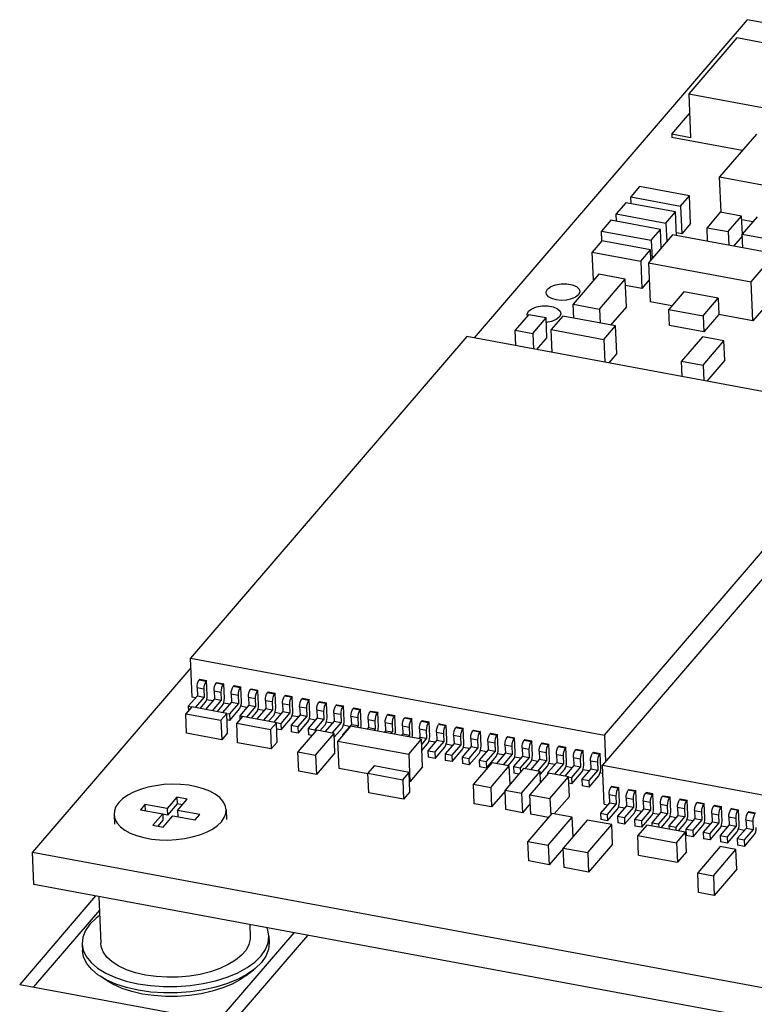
# Model space of a CAD drawing. Extents: x 0 to 1189, y 0 to 841.
# Tile 22 of 27: x 722 to 761, y 388 to 441. Entities that reach past the tile are written whole.
import ezdxf

# ---------------------------------------------------------------- set-up
doc = ezdxf.new("R2010")
doc.units = 0
doc.header["$LTSCALE"] = 65.395
doc.layers.get('0').update_dxf_attribs({"linetype": 'CONTINUOUS'})

msp = doc.modelspace()

# ---------------------------------------------------------------- linework, layer by layer
at = {"color": 7, "linetype": 'CONTINUOUS'}
for p, q in [((760.715, 440.581), (746.105, 423.578)), ((763.048, 440.148), (760.715, 440.581)), ((760.153, 439.606), (757.584, 436.615)), ((764.912, 438.723), (760.153, 439.606)), ((757.584, 436.615), (762.342, 435.732)), ((757.584, 436.615), (757.684, 434.273)), ((756.677, 434.459), (757.628, 435.566)), ((757.684, 434.273), (756.677, 434.459)), ((756.677, 434.459), (756.685, 434.286)), ((760.446, 433.588), (756.685, 434.286)), ((761.203, 434.469), (759.235, 432.179)), ((759.235, 432.179), (763.719, 431.347)), ((759.316, 430.294), (759.235, 432.179)), ((754.961, 431.662), (754.489, 431.113)), ((757.624, 431.168), (754.961, 431.662)), ((754.489, 431.113), (757.152, 430.619)), ((754.505, 430.746), (754.489, 431.113)), ((757.152, 430.619), (757.624, 431.168)), ((757.687, 429.693), (757.624, 431.168)), ((754.22, 430.799), (753.703, 430.198)), ((756.882, 430.305), (754.22, 430.799)), ((757.152, 430.619), (757.215, 429.144)), ((753.703, 430.198), (756.366, 429.704)), ((753.72, 429.801), (753.703, 430.198)), ((756.366, 429.704), (756.882, 430.305)), ((756.936, 429.045), (756.882, 430.305)), ((759.273, 430.292), (758.563, 429.465)), ((760.414, 430.08), (759.273, 430.292)), ((759.703, 429.254), (760.414, 430.08)), ((760.455, 429.116), (760.414, 430.08)), ((761.252, 430.05), (760.449, 429.115)), ((753.411, 429.858), (752.917, 429.283)), ((756.073, 429.364), (753.411, 429.858)), ((756.366, 429.704), (756.408, 428.716)), ((757.687, 429.693), (757.215, 429.144)), ((758.563, 429.465), (759.703, 429.254)), ((758.594, 428.737), (758.563, 429.465)), ((761.022, 429.782), (760.422, 429.893)), ((752.917, 429.283), (755.579, 428.789)), ((752.939, 428.762), (752.917, 429.283)), ((756.724, 429.084), (755.439, 427.589)), ((755.579, 428.789), (756.073, 429.364)), ((756.116, 428.377), (756.073, 429.364)), ((762.215, 428.066), (756.724, 429.084)), ((757.215, 429.144), (756.93, 429.197)), ((759.703, 429.254), (759.735, 428.526)), ((760.452, 429.032), (759.978, 428.481)), ((760.449, 429.115), (761.701, 428.883)), ((760.48, 428.388), (760.449, 429.115)), ((752.945, 428.763), (752.428, 428.161)), ((755.532, 428.283), (752.945, 428.763)), ((755.579, 428.789), (755.622, 427.801)), ((752.428, 428.161), (755.015, 427.681)), ((752.491, 426.686), (752.428, 428.161)), ((755.015, 427.681), (755.532, 428.283)), ((755.556, 427.725), (755.532, 428.283)), ((760.93, 426.57), (762.215, 428.066)), ((755.015, 427.681), (755.079, 426.206)), ((755.439, 427.589), (760.93, 426.57)), ((755.439, 427.589), (755.528, 425.507)), ((752.776, 426.977), (751.402, 425.378)), ((754.186, 426.715), (752.776, 426.977)), ((763.107, 426.918), (761.019, 424.488)), ((752.522, 426.681), (752.491, 426.686)), ((752.811, 425.116), (754.186, 426.715)), ((754.249, 425.24), (754.186, 426.715)), ((755.079, 426.206), (754.2, 426.369)), ((755.478, 426.672), (755.079, 426.206)), ((761.019, 424.488), (760.93, 426.57)), ((757.321, 426.035), (756.518, 425.1)), ((759.152, 425.695), (757.321, 426.035)), ((751.402, 425.378), (752.811, 425.116)), ((751.434, 424.63), (751.402, 425.378)), ((754.249, 425.24), (753.409, 424.263)), ((756.683, 425.292), (755.528, 425.507)), ((758.349, 424.761), (759.152, 425.695)), ((759.152, 425.695), (759.189, 424.828)), ((749.017, 424.813), (748.308, 423.988)), ((748.942, 424.803), (748.943, 424.839)), ((748.96, 424.746), (748.942, 424.803)), ((748.943, 424.839), (749.017, 424.994)), ((749.954, 424.639), (749.017, 424.813)), ((750.852, 424.738), (750.234, 424.018)), ((750.738, 424.843), (750.664, 424.688)), ((750.74, 424.879), (750.738, 424.843)), ((753.671, 424.215), (750.852, 424.738)), ((752.811, 425.116), (752.843, 424.368)), ((756.518, 425.1), (758.349, 424.761)), ((756.556, 424.233), (756.518, 425.1)), ((758.349, 424.761), (758.386, 423.893)), ((759.189, 424.828), (758.386, 423.893)), ((761.019, 424.488), (759.189, 424.828)), ((749.246, 423.815), (749.954, 424.639)), ((749.999, 423.598), (749.954, 424.639)), ((750.238, 424.453), (749.964, 424.404)), ((753.053, 423.495), (753.671, 424.215)), ((753.734, 422.74), (753.671, 424.215)), ((758.386, 423.893), (756.556, 424.233)), ((745.711, 423.651), (730.935, 406.455)), ((767.856, 419.542), (745.711, 423.651)), ((748.308, 423.988), (749.246, 423.815)), ((748.344, 423.163), (748.308, 423.988)), ((749.246, 423.815), (749.281, 422.989)), ((750.234, 424.018), (753.053, 423.495)), ((750.286, 422.802), (750.234, 424.018)), ((758.317, 423.634), (757.204, 422.338)), ((759.468, 423.42), (758.317, 423.634)), ((749.999, 423.598), (749.449, 422.958)), ((753.053, 423.495), (753.105, 422.279)), ((758.354, 422.125), (759.468, 423.42)), ((759.512, 422.379), (759.468, 423.42)), ((753.734, 422.74), (753.306, 422.242)), ((757.204, 422.338), (758.354, 422.125)), ((757.239, 421.512), (757.204, 422.338)), ((758.354, 422.125), (758.39, 421.299)), ((759.512, 422.379), (758.557, 421.268)), ((753.08, 402.346), (767.856, 419.542)), ((767.75, 417.937), (752.974, 400.74)), ((730.935, 406.455), (753.08, 402.346)), ((731.024, 404.372), (730.935, 406.455)), ((730.957, 405.948), (722.49, 396.095)), ((731.437, 405.329), (731.397, 405.282)), ((731.763, 405.214), (731.397, 405.282)), ((731.437, 405.329), (731.803, 405.261)), ((731.803, 405.261), (731.763, 405.214)), ((731.837, 404.48), (731.803, 405.261)), ((731.288, 404.881), (731.654, 404.814)), ((731.288, 404.881), (731.306, 404.448)), ((731.654, 404.814), (731.672, 404.38)), ((732.203, 404.712), (732.569, 404.644)), ((732.203, 404.712), (732.221, 404.278)), ((732.352, 405.159), (732.312, 405.112)), ((732.678, 405.044), (732.312, 405.112)), ((732.352, 405.159), (732.718, 405.091)), ((732.718, 405.091), (732.678, 405.044)), ((732.752, 404.31), (732.718, 405.091)), ((733.267, 404.989), (733.227, 404.942)), ((733.593, 404.874), (733.227, 404.942)), ((733.267, 404.989), (733.633, 404.921)), ((733.633, 404.921), (733.593, 404.874)), ((733.667, 404.14), (733.633, 404.921)), ((734.182, 404.819), (734.142, 404.773)), ((734.508, 404.705), (734.142, 404.773)), ((734.182, 404.819), (734.548, 404.751)), ((734.548, 404.751), (734.508, 404.705)), ((734.582, 403.971), (734.548, 404.751)), ((731.306, 404.448), (730.824, 403.887)), ((731.212, 404.338), (731.024, 404.372)), ((731.672, 404.38), (731.19, 403.819)), ((731.306, 404.448), (731.672, 404.38)), ((732.221, 404.278), (731.739, 403.717)), ((732.127, 404.168), (731.79, 404.23)), ((732.587, 404.21), (732.105, 403.649)), ((732.221, 404.278), (732.587, 404.21)), ((732.569, 404.644), (732.587, 404.21)), ((733.118, 404.542), (733.484, 404.474)), ((733.118, 404.542), (733.136, 404.108)), ((733.484, 404.474), (733.502, 404.04)), ((734.033, 404.372), (734.399, 404.304)), ((734.033, 404.372), (734.051, 403.938)), ((734.399, 404.304), (734.417, 403.87)), ((734.948, 404.202), (735.314, 404.134)), ((734.948, 404.202), (734.967, 403.769)), ((735.097, 404.65), (735.057, 404.603)), ((735.423, 404.535), (735.057, 404.603)), ((735.097, 404.65), (735.463, 404.582)), ((735.463, 404.582), (735.423, 404.535)), ((735.497, 403.801), (735.463, 404.582)), ((736.012, 404.48), (735.972, 404.433)), ((736.338, 404.365), (735.972, 404.433)), ((736.012, 404.48), (736.379, 404.412)), ((736.379, 404.412), (736.338, 404.365)), ((736.412, 403.631), (736.379, 404.412)), ((736.928, 404.31), (736.887, 404.263)), ((737.253, 404.195), (736.887, 404.263)), ((736.928, 404.31), (737.294, 404.242)), ((737.294, 404.242), (737.253, 404.195)), ((737.327, 403.461), (737.294, 404.242)), ((731.004, 403.849), (730.689, 403.483)), ((730.824, 403.887), (731.004, 403.853)), ((730.824, 403.887), (730.834, 403.652)), ((732.878, 403.501), (731.004, 403.849)), ((731.457, 403.765), (731.727, 404.079)), ((732.372, 403.595), (732.642, 403.91)), ((733.136, 404.108), (732.655, 403.547)), ((733.042, 403.998), (732.705, 404.06)), ((733.502, 404.04), (733.021, 403.479)), ((733.035, 403.132), (733.557, 403.74)), ((733.136, 404.108), (733.502, 404.04)), ((734.051, 403.938), (733.57, 403.378)), ((733.957, 403.828), (733.62, 403.891)), ((734.417, 403.87), (733.936, 403.31)), ((734.051, 403.938), (734.417, 403.87)), ((734.967, 403.769), (734.485, 403.208)), ((734.872, 403.658), (734.535, 403.721)), ((735.333, 403.701), (734.851, 403.14)), ((734.967, 403.769), (735.333, 403.701)), ((735.314, 404.134), (735.333, 403.701)), ((735.863, 404.033), (736.229, 403.965)), ((735.863, 404.033), (735.882, 403.599)), ((736.229, 403.965), (736.248, 403.531)), ((736.778, 403.863), (737.144, 403.795)), ((736.778, 403.863), (736.797, 403.429)), ((737.144, 403.795), (737.163, 403.361)), ((737.693, 403.693), (738.059, 403.625)), ((737.693, 403.693), (737.712, 403.259)), ((737.843, 404.14), (737.803, 404.093)), ((738.169, 404.026), (737.803, 404.093)), ((737.843, 404.14), (738.209, 404.072)), ((738.209, 404.072), (738.169, 404.026)), ((738.242, 403.291), (738.209, 404.072)), ((738.758, 403.97), (738.718, 403.924)), ((739.084, 403.856), (738.718, 403.924)), ((738.758, 403.97), (739.124, 403.903)), ((739.124, 403.903), (739.084, 403.856)), ((739.157, 403.122), (739.124, 403.903)), ((739.673, 403.801), (739.633, 403.754)), ((739.999, 403.686), (739.633, 403.754)), ((739.673, 403.801), (740.039, 403.733)), ((740.039, 403.733), (739.999, 403.686)), ((740.072, 402.952), (740.039, 403.733)), ((730.689, 403.483), (732.564, 403.135)), ((730.734, 402.442), (730.689, 403.483)), ((732.564, 403.135), (732.878, 403.501)), ((732.564, 403.135), (732.608, 402.094)), ((732.923, 402.46), (732.878, 403.501)), ((732.879, 403.506), (733.021, 403.479)), ((733.035, 403.132), (732.893, 403.159)), ((733.021, 403.479), (733.035, 403.132)), ((733.725, 403.344), (733.411, 402.978)), ((733.57, 403.378), (733.726, 403.348)), ((733.57, 403.378), (733.578, 403.173)), ((735.531, 403.009), (733.725, 403.344)), ((734.202, 403.256), (734.472, 403.57)), ((735.117, 403.086), (735.388, 403.4)), ((735.882, 403.599), (735.4, 403.038)), ((735.787, 403.489), (735.451, 403.551)), ((736.248, 403.531), (735.766, 402.97)), ((735.781, 402.623), (736.303, 403.23)), ((735.882, 403.599), (736.248, 403.531)), ((736.797, 403.429), (736.315, 402.868)), ((736.702, 403.319), (736.366, 403.381)), ((737.163, 403.361), (736.681, 402.8)), ((736.797, 403.429), (737.163, 403.361)), ((737.712, 403.259), (737.23, 402.698)), ((737.617, 403.149), (737.281, 403.212)), ((738.078, 403.191), (737.596, 402.631)), ((737.712, 403.259), (738.078, 403.191)), ((738.059, 403.625), (738.078, 403.191)), ((738.608, 403.523), (738.974, 403.455)), ((738.608, 403.523), (738.627, 403.089)), ((738.974, 403.455), (738.993, 403.021)), ((739.523, 403.353), (739.889, 403.286)), ((739.523, 403.353), (739.542, 402.92)), ((739.889, 403.286), (739.908, 402.852)), ((740.439, 403.184), (740.805, 403.116)), ((740.439, 403.184), (740.457, 402.75)), ((740.588, 403.631), (740.548, 403.584)), ((740.914, 403.516), (740.548, 403.584)), ((740.588, 403.631), (740.954, 403.563)), ((740.805, 403.116), (740.823, 402.682)), ((740.954, 403.563), (740.914, 403.516)), ((740.987, 402.782), (740.954, 403.563)), ((741.503, 403.461), (741.463, 403.414)), ((741.829, 403.346), (741.463, 403.414)), ((741.503, 403.461), (741.869, 403.393)), ((741.869, 403.393), (741.829, 403.346)), ((741.903, 402.612), (741.869, 403.393)), ((742.418, 403.291), (742.378, 403.245)), ((742.744, 403.177), (742.378, 403.245)), ((742.418, 403.291), (742.784, 403.223)), ((742.784, 403.223), (742.744, 403.177)), ((742.818, 402.442), (742.784, 403.223)), ((743.333, 403.121), (743.293, 403.075)), ((743.333, 403.121), (743.699, 403.054)), ((733.411, 402.978), (735.216, 402.643)), ((733.456, 401.937), (733.411, 402.978)), ((735.216, 402.643), (735.531, 403.009)), ((735.216, 402.643), (735.261, 401.602)), ((735.575, 401.968), (735.531, 403.009)), ((735.532, 403.014), (735.766, 402.97)), ((735.781, 402.623), (735.545, 402.667)), ((735.766, 402.97), (735.781, 402.623)), ((736.315, 402.868), (736.681, 402.8)), ((736.315, 402.868), (736.33, 402.521)), ((736.681, 402.8), (736.696, 402.453)), ((737.675, 402.611), (736.683, 401.457)), ((736.696, 402.453), (737.218, 403.061)), ((737.23, 402.698), (737.596, 402.631)), ((737.23, 402.698), (737.245, 402.351)), ((737.596, 402.631), (737.601, 402.525)), ((738.623, 402.435), (737.675, 402.611)), ((737.863, 402.576), (738.133, 402.891)), ((738.627, 403.089), (738.145, 402.529)), ((738.532, 402.979), (738.196, 403.042)), ((738.993, 403.021), (738.511, 402.461)), ((738.627, 403.089), (738.993, 403.021)), ((738.631, 402.236), (739.048, 402.721)), ((739.502, 402.822), (738.819, 402.027)), ((739.542, 402.92), (739.06, 402.359)), ((739.447, 402.81), (739.111, 402.872)), ((743.292, 402.119), (739.502, 402.822)), ((739.542, 402.92), (739.908, 402.852)), ((739.908, 402.852), (739.83, 402.761)), ((740.457, 402.75), (740.379, 402.659)), ((740.457, 402.75), (740.823, 402.682)), ((740.823, 402.682), (740.745, 402.591)), ((741.354, 403.014), (741.72, 402.946)), ((741.354, 403.014), (741.372, 402.58)), ((741.72, 402.946), (741.738, 402.512)), ((742.269, 402.844), (742.635, 402.776)), ((742.269, 402.844), (742.287, 402.41)), ((742.635, 402.776), (742.653, 402.342)), ((743.184, 402.674), (743.55, 402.606)), ((743.184, 402.674), (743.202, 402.24)), ((743.659, 403.007), (743.293, 403.075)), ((743.55, 402.606), (743.568, 402.173)), ((743.699, 403.054), (743.659, 403.007)), ((743.733, 402.273), (743.699, 403.054)), ((744.248, 402.952), (744.208, 402.905)), ((744.574, 402.837), (744.208, 402.905)), ((744.248, 402.952), (744.614, 402.884)), ((744.614, 402.884), (744.574, 402.837)), ((744.648, 402.103), (744.614, 402.884)), ((745.163, 402.782), (745.123, 402.735)), ((745.489, 402.667), (745.123, 402.735)), ((745.163, 402.782), (745.529, 402.714)), ((745.529, 402.714), (745.489, 402.667)), ((745.563, 401.933), (745.529, 402.714)), ((746.079, 402.612), (746.038, 402.565)), ((746.079, 402.612), (746.445, 402.544)), ((732.608, 402.094), (730.734, 402.442)), ((732.923, 402.46), (732.608, 402.094)), ((736.696, 402.453), (736.33, 402.521)), ((737.423, 402.318), (737.245, 402.351)), ((737.631, 401.281), (738.623, 402.435)), ((738.667, 401.394), (738.623, 402.435)), ((739.06, 402.359), (739.098, 402.352)), ((739.06, 402.359), (739.062, 402.311)), ((741.372, 402.58), (741.294, 402.49)), ((741.372, 402.58), (741.738, 402.512)), ((741.738, 402.512), (741.661, 402.422)), ((742.287, 402.41), (742.21, 402.32)), ((742.287, 402.41), (742.653, 402.342)), ((742.653, 402.342), (742.576, 402.252)), ((742.61, 401.324), (743.292, 402.119)), ((743.202, 402.24), (743.125, 402.15)), ((743.202, 402.24), (743.568, 402.173)), ((743.356, 400.644), (743.292, 402.119)), ((743.568, 402.173), (743.303, 401.864)), ((744.117, 402.071), (743.636, 401.51)), ((744.099, 402.505), (744.465, 402.437)), ((744.099, 402.505), (744.117, 402.071)), ((744.117, 402.071), (744.484, 402.003)), ((744.465, 402.437), (744.484, 402.003)), ((745.014, 402.335), (745.38, 402.267)), ((745.014, 402.335), (745.033, 401.901)), ((745.38, 402.267), (745.399, 401.833)), ((745.929, 402.165), (746.295, 402.097)), ((745.929, 402.165), (745.948, 401.731)), ((746.404, 402.498), (746.038, 402.565)), ((746.295, 402.097), (746.314, 401.663)), ((746.445, 402.544), (746.404, 402.498)), ((746.478, 401.763), (746.445, 402.544)), ((746.994, 402.442), (746.953, 402.396)), ((747.32, 402.328), (746.953, 402.396)), ((746.994, 402.442), (747.36, 402.374)), ((747.36, 402.374), (747.32, 402.328)), ((747.393, 401.594), (747.36, 402.374)), ((747.909, 402.273), (747.869, 402.226)), ((748.235, 402.158), (747.869, 402.226)), ((747.909, 402.273), (748.275, 402.205)), ((748.275, 402.205), (748.235, 402.158)), ((748.308, 401.424), (748.275, 402.205)), ((748.824, 402.103), (748.784, 402.056)), ((748.824, 402.103), (749.19, 402.035)), ((753.08, 402.346), (753.141, 400.935)), ((735.261, 401.602), (733.456, 401.937)), ((735.575, 401.968), (735.261, 401.602)), ((738.819, 402.027), (742.61, 401.324)), ((738.882, 400.552), (738.819, 402.027)), ((743.318, 401.517), (743.623, 401.872)), ((744.023, 401.961), (743.686, 402.023)), ((744.484, 402.003), (744.002, 401.442)), ((744.017, 401.095), (744.539, 401.702)), ((745.033, 401.901), (744.551, 401.34)), ((744.938, 401.791), (744.602, 401.853)), ((745.399, 401.833), (744.917, 401.272)), ((744.932, 400.925), (745.454, 401.533)), ((745.033, 401.901), (745.399, 401.833)), ((745.948, 401.731), (745.466, 401.17)), ((745.853, 401.621), (745.517, 401.684)), ((746.314, 401.663), (745.832, 401.102)), ((745.948, 401.731), (746.314, 401.663)), ((746.863, 401.561), (746.381, 401.001)), ((746.844, 401.995), (747.21, 401.927)), ((746.844, 401.995), (746.863, 401.561)), ((746.863, 401.561), (747.229, 401.493)), ((747.21, 401.927), (747.229, 401.493)), ((747.759, 401.825), (748.125, 401.757)), ((747.759, 401.825), (747.778, 401.392)), ((748.125, 401.757), (748.144, 401.324)), ((748.674, 401.656), (749.04, 401.588)), ((748.674, 401.656), (748.693, 401.222)), ((749.15, 401.988), (748.784, 402.056)), ((749.04, 401.588), (749.059, 401.154)), ((749.19, 402.035), (749.15, 401.988)), ((749.223, 401.254), (749.19, 402.035)), ((749.739, 401.933), (749.699, 401.886)), ((750.065, 401.818), (749.699, 401.886)), ((749.739, 401.933), (750.105, 401.865)), ((750.105, 401.865), (750.065, 401.818)), ((750.138, 401.084), (750.105, 401.865)), ((750.654, 401.763), (750.614, 401.716)), ((750.98, 401.649), (750.614, 401.716)), ((750.654, 401.763), (751.02, 401.695)), ((751.02, 401.695), (750.98, 401.649)), ((751.054, 400.914), (751.02, 401.695)), ((751.569, 401.593), (751.529, 401.547)), ((751.895, 401.479), (751.529, 401.547)), ((751.569, 401.593), (751.935, 401.526)), ((736.683, 401.457), (737.631, 401.281)), ((736.728, 400.416), (736.683, 401.457)), ((737.631, 401.281), (737.676, 400.24)), ((738.667, 401.394), (737.676, 400.24)), ((742.61, 401.324), (742.673, 399.849)), ((743.636, 401.51), (744.002, 401.442)), ((743.636, 401.51), (743.651, 401.163)), ((744.017, 401.095), (743.651, 401.163)), ((744.002, 401.442), (744.017, 401.095)), ((744.551, 401.34), (744.917, 401.272)), ((744.551, 401.34), (744.566, 400.993)), ((744.917, 401.272), (744.932, 400.925)), ((745.466, 401.17), (745.832, 401.102)), ((745.466, 401.17), (745.481, 400.823)), ((745.832, 401.102), (745.847, 400.755)), ((745.847, 400.755), (746.369, 401.363)), ((746.768, 401.451), (746.432, 401.514)), ((747.229, 401.493), (746.747, 400.933)), ((746.762, 400.586), (747.284, 401.193)), ((747.778, 401.392), (747.296, 400.831)), ((747.683, 401.282), (747.347, 401.344)), ((748.144, 401.324), (747.662, 400.763)), ((747.778, 401.392), (748.144, 401.324)), ((747.929, 400.709), (748.199, 401.023)), ((748.693, 401.222), (748.211, 400.661)), ((748.598, 401.112), (748.262, 401.174)), ((749.059, 401.154), (748.577, 400.593)), ((748.693, 401.222), (749.059, 401.154)), ((749.608, 401.052), (749.126, 400.491)), ((749.513, 400.942), (749.177, 401.004)), ((749.589, 401.486), (749.956, 401.418)), ((749.589, 401.486), (749.608, 401.052)), ((749.608, 401.052), (749.974, 400.984)), ((749.956, 401.418), (749.974, 400.984)), ((750.505, 401.316), (750.871, 401.248)), ((750.505, 401.316), (750.523, 400.882)), ((750.871, 401.248), (750.889, 400.814)), ((751.42, 401.146), (751.786, 401.078)), ((751.42, 401.146), (751.438, 400.712)), ((751.786, 401.078), (751.804, 400.644)), ((751.935, 401.526), (751.895, 401.479)), ((751.969, 400.745), (751.935, 401.526)), ((752.484, 401.424), (752.444, 401.377)), ((752.81, 401.309), (752.444, 401.377)), ((752.484, 401.424), (752.85, 401.356)), ((752.85, 401.356), (752.81, 401.309)), ((752.884, 400.575), (752.85, 401.356)), ((740.417, 400.268), (738.882, 400.552)), ((740.763, 400.7), (740.425, 400.306)), ((742.627, 400.354), (740.763, 400.7)), ((743.356, 400.644), (742.673, 399.849)), ((744.932, 400.925), (744.566, 400.993)), ((745.847, 400.755), (745.481, 400.823)), ((747.059, 400.87), (746.068, 399.716)), ((746.381, 401.001), (746.747, 400.933)), ((746.381, 401.001), (746.396, 400.654)), ((746.762, 400.586), (746.396, 400.654)), ((746.747, 400.933), (746.762, 400.586)), ((746.994, 399.544), (747.985, 400.698)), ((747.985, 400.698), (747.059, 400.87)), ((748.757, 400.555), (747.765, 399.401)), ((748.028, 399.706), (747.985, 400.698)), ((748.211, 400.661), (748.577, 400.593)), ((748.211, 400.661), (748.226, 400.314)), ((748.577, 400.593), (748.587, 400.357)), ((749.64, 400.391), (748.757, 400.555)), ((748.844, 400.539), (749.114, 400.854)), ((749.974, 400.984), (749.492, 400.423)), ((749.646, 400.238), (750.029, 400.684)), ((750.523, 400.882), (750.041, 400.321)), ((750.429, 400.772), (750.092, 400.835)), ((750.889, 400.814), (750.407, 400.254)), ((750.523, 400.882), (750.889, 400.814)), ((750.674, 400.199), (750.944, 400.514)), ((751.438, 400.712), (750.956, 400.152)), ((751.344, 400.602), (751.007, 400.665)), ((751.804, 400.644), (751.322, 400.084)), ((751.438, 400.712), (751.804, 400.644)), ((752.353, 400.543), (751.872, 399.982)), ((752.259, 400.433), (751.922, 400.495)), ((752.335, 400.976), (752.701, 400.909)), ((752.335, 400.976), (752.353, 400.543)), ((752.353, 400.543), (752.719, 400.475)), ((752.701, 400.909), (752.719, 400.475)), ((752.974, 400.74), (775.119, 396.632)), ((753.063, 398.658), (752.974, 400.74)), ((737.676, 400.24), (736.728, 400.416)), ((740.425, 400.306), (742.288, 399.96)), ((740.469, 399.265), (740.425, 400.306)), ((742.288, 399.96), (742.627, 400.354)), ((742.288, 399.96), (742.333, 398.919)), ((742.672, 399.313), (742.627, 400.354)), ((748.506, 400.262), (748.226, 400.314)), ((748.648, 399.237), (749.64, 400.391)), ((750.081, 400.31), (749.089, 399.155)), ((749.664, 399.825), (749.64, 400.391)), ((750.041, 400.321), (750.081, 400.314)), ((750.041, 400.321), (750.044, 400.267)), ((751.156, 400.11), (750.081, 400.31)), ((750.164, 398.956), (751.156, 400.11)), ((751.156, 400.115), (751.322, 400.084)), ((751.2, 399.069), (751.156, 400.11)), ((751.322, 400.084), (751.337, 399.737)), ((751.337, 399.737), (751.859, 400.344)), ((751.872, 399.982), (752.238, 399.914)), ((751.872, 399.982), (751.886, 399.635)), ((752.719, 400.475), (752.238, 399.914)), ((752.252, 399.567), (752.774, 400.174)), ((752.993, 400.296), (752.837, 400.325)), ((742.673, 399.849), (742.648, 399.854)), ((746.068, 399.716), (746.994, 399.544)), ((746.112, 398.675), (746.068, 399.716)), ((746.994, 399.544), (747.038, 398.503)), ((751.337, 399.737), (751.17, 399.768)), ((752.252, 399.567), (751.886, 399.635)), ((752.238, 399.914), (752.252, 399.567)), ((753.476, 399.614), (753.436, 399.568)), ((753.802, 399.5), (753.436, 399.568)), ((753.476, 399.614), (753.842, 399.546)), ((753.842, 399.546), (753.802, 399.5)), ((753.875, 398.766), (753.842, 399.546)), ((754.391, 399.445), (754.351, 399.398)), ((754.391, 399.445), (754.757, 399.377)), ((730.214, 399.025), (729.692, 398.418)), ((730.763, 398.923), (730.214, 399.025)), ((730.214, 399.025), (730.229, 398.678)), ((730.242, 398.316), (730.763, 398.923)), ((742.333, 398.919), (740.469, 399.265)), ((742.672, 399.313), (742.333, 398.919)), ((747.768, 399.352), (747.038, 398.503)), ((747.765, 399.401), (748.648, 399.237)), ((747.81, 398.36), (747.765, 399.401)), ((748.648, 399.237), (748.692, 398.196)), ((749.089, 399.155), (750.164, 398.956)), ((749.133, 398.114), (749.089, 399.155)), ((750.164, 398.956), (750.202, 398.072)), ((751.2, 399.069), (750.393, 398.13)), ((753.326, 399.167), (753.692, 399.099)), ((753.326, 399.167), (753.345, 398.733)), ((753.692, 399.099), (753.711, 398.665)), ((754.242, 398.997), (754.608, 398.929)), ((754.242, 398.997), (754.26, 398.563)), ((754.717, 399.33), (754.351, 399.398)), ((754.608, 398.929), (754.626, 398.496)), ((754.757, 399.377), (754.717, 399.33)), ((754.79, 398.596), (754.757, 399.377)), ((755.306, 399.275), (755.266, 399.228)), ((755.632, 399.16), (755.266, 399.228)), ((755.672, 399.207), (755.306, 399.275)), ((755.672, 399.207), (755.632, 399.16)), ((755.706, 398.426), (755.672, 399.207)), ((756.221, 399.105), (756.181, 399.058)), ((756.547, 398.99), (756.181, 399.058)), ((756.221, 399.105), (756.587, 399.037)), ((756.587, 399.037), (756.547, 398.99)), ((756.621, 398.256), (756.587, 399.037)), ((757.136, 398.935), (757.096, 398.888)), ((757.136, 398.935), (757.502, 398.867)), ((728.503, 398.638), (728.262, 398.358)), ((729.692, 398.418), (728.503, 398.638)), ((728.503, 398.638), (728.517, 398.311)), ((729.692, 398.418), (729.707, 398.071)), ((730.229, 398.678), (729.707, 398.071)), ((730.508, 398.626), (730.229, 398.678)), ((747.038, 398.503), (746.112, 398.675)), ((749.109, 398.681), (748.692, 398.196)), ((753.345, 398.733), (752.863, 398.173)), ((753.063, 398.658), (753.25, 398.623)), ((753.711, 398.665), (753.229, 398.105)), ((753.345, 398.733), (753.711, 398.665)), ((754.26, 398.563), (753.778, 398.003)), ((753.829, 398.516), (754.166, 398.453)), ((754.626, 398.496), (754.144, 397.935)), ((754.26, 398.563), (754.626, 398.496)), ((755.175, 398.394), (754.693, 397.833)), ((755.157, 398.828), (755.523, 398.76)), ((755.157, 398.828), (755.175, 398.394)), ((755.541, 398.326), (755.175, 398.394)), ((755.523, 398.76), (755.541, 398.326)), ((756.072, 398.658), (756.438, 398.59)), ((756.072, 398.658), (756.09, 398.224)), ((756.438, 398.59), (756.456, 398.156)), ((756.987, 398.488), (757.353, 398.42)), ((756.987, 398.488), (757.005, 398.054)), ((757.462, 398.821), (757.096, 398.888)), ((757.353, 398.42), (757.371, 397.986)), ((757.502, 398.867), (757.462, 398.821)), ((757.536, 398.086), (757.502, 398.867)), ((758.051, 398.765), (758.011, 398.719)), ((758.377, 398.651), (758.011, 398.719)), ((758.051, 398.765), (758.417, 398.697)), ((758.417, 398.697), (758.377, 398.651)), ((758.451, 397.917), (758.417, 398.697)), ((758.966, 398.596), (758.926, 398.549)), ((759.292, 398.481), (758.926, 398.549)), ((758.966, 398.596), (759.332, 398.528)), ((759.332, 398.528), (759.292, 398.481)), ((759.366, 397.747), (759.332, 398.528)), ((759.882, 398.426), (759.841, 398.379)), ((760.207, 398.311), (759.841, 398.379)), ((759.882, 398.426), (760.248, 398.358)), ((726.849, 398.098), (726.872, 397.578)), ((728.262, 398.358), (729.452, 398.137)), ((729.452, 398.137), (728.93, 397.53)), ((729.452, 398.137), (729.466, 397.79)), ((729.707, 398.071), (729.452, 398.118)), ((729.479, 397.428), (730.001, 398.036)), ((730.001, 398.036), (731.19, 397.815)), ((731.431, 398.095), (730.242, 398.316)), ((730.242, 398.316), (730.256, 397.988)), ((731.19, 397.815), (731.431, 398.095)), ((732.844, 398.355), (732.866, 397.834)), ((748.692, 398.196), (747.81, 398.36)), ((750.271, 398.152), (748.989, 396.66)), ((750.086, 397.937), (749.133, 398.114)), ((750.073, 396.459), (751.356, 397.951)), ((751.356, 397.951), (750.271, 398.152)), ((751.4, 396.91), (751.356, 397.951)), ((752.863, 398.173), (753.229, 398.105)), ((752.863, 398.173), (752.878, 397.825)), ((753.229, 398.105), (753.244, 397.758)), ((753.244, 397.758), (753.766, 398.365)), ((753.778, 398.003), (754.144, 397.935)), ((753.778, 398.003), (753.793, 397.656)), ((754.144, 397.935), (754.159, 397.588)), ((754.159, 397.588), (754.681, 398.195)), ((754.744, 398.346), (755.081, 398.284)), ((755.541, 398.326), (755.059, 397.765)), ((755.074, 397.418), (755.596, 398.025)), ((756.09, 398.224), (755.608, 397.663)), ((755.659, 398.176), (755.996, 398.114)), ((756.456, 398.156), (755.975, 397.595)), ((756.09, 398.224), (756.456, 398.156)), ((756.115, 397.395), (756.511, 397.856)), ((757.005, 398.054), (756.524, 397.493)), ((756.574, 398.007), (756.911, 397.944)), ((757.371, 397.986), (756.89, 397.425)), ((757.005, 398.054), (757.371, 397.986)), ((757.92, 397.884), (757.439, 397.324)), ((757.902, 398.318), (758.268, 398.25)), ((757.902, 398.318), (757.92, 397.884)), ((757.92, 397.884), (758.287, 397.816)), ((758.268, 398.25), (758.287, 397.816)), ((758.817, 398.148), (759.183, 398.08)), ((758.817, 398.148), (758.836, 397.715)), ((759.183, 398.08), (759.202, 397.647)), ((759.732, 397.979), (760.098, 397.911)), ((759.732, 397.979), (759.751, 397.545)), ((760.098, 397.911), (760.117, 397.477)), ((760.248, 398.358), (760.207, 398.311)), ((760.281, 397.577), (760.248, 398.358)), ((760.797, 398.256), (760.756, 398.209)), ((761.123, 398.141), (760.756, 398.209)), ((760.797, 398.256), (761.163, 398.188)), ((727.015, 397.646), (727.193, 397.448)), ((728.93, 397.53), (729.479, 397.428)), ((729.466, 397.79), (729.2, 397.48)), ((732.113, 397.325), (732.381, 397.513)), ((732.381, 397.513), (732.592, 397.717)), ((752.158, 397.802), (750.876, 396.31)), ((753.466, 397.56), (752.158, 397.802)), ((752.184, 396.067), (753.466, 397.56)), ((753.244, 397.758), (752.878, 397.825)), ((753.51, 396.518), (753.466, 397.56)), ((754.159, 397.588), (753.793, 397.656)), ((755.059, 397.765), (754.693, 397.833)), ((754.693, 397.833), (754.708, 397.486)), ((755.074, 397.418), (754.708, 397.486)), ((755.344, 397.538), (754.86, 396.975)), ((755.059, 397.765), (755.074, 397.418)), ((757.419, 397.153), (755.344, 397.538)), ((755.608, 397.663), (755.975, 397.595)), ((755.608, 397.663), (755.616, 397.487)), ((755.975, 397.595), (755.982, 397.419)), ((756.524, 397.493), (756.89, 397.425)), ((756.524, 397.493), (756.531, 397.317)), ((756.89, 397.425), (756.897, 397.249)), ((757.03, 397.225), (757.426, 397.686)), ((757.439, 397.324), (757.805, 397.256)), ((757.439, 397.324), (757.454, 396.977)), ((757.489, 397.837), (757.826, 397.774)), ((758.287, 397.816), (757.805, 397.256)), ((757.82, 396.909), (758.342, 397.516)), ((758.836, 397.715), (758.354, 397.154)), ((758.405, 397.667), (758.741, 397.605)), ((759.202, 397.647), (758.72, 397.086)), ((758.735, 396.739), (759.257, 397.346)), ((758.836, 397.715), (759.202, 397.647)), ((759.751, 397.545), (759.269, 396.984)), ((759.32, 397.497), (759.656, 397.435)), ((760.117, 397.477), (759.635, 396.916)), ((759.751, 397.545), (760.117, 397.477)), ((760.666, 397.375), (760.184, 396.814)), ((760.235, 397.327), (760.571, 397.265)), ((760.647, 397.809), (761.013, 397.741)), ((760.647, 397.809), (760.666, 397.375)), ((760.666, 397.375), (761.032, 397.307)), ((761.013, 397.741), (761.032, 397.307)), ((754.86, 396.975), (756.935, 396.59)), ((754.905, 395.933), (754.86, 396.975)), ((756.935, 396.59), (757.419, 397.153)), ((757.464, 396.111), (757.419, 397.153)), ((757.82, 396.909), (757.454, 396.977)), ((757.805, 397.256), (757.82, 396.909)), ((758.354, 397.154), (758.72, 397.086)), ((758.354, 397.154), (758.369, 396.807)), ((758.735, 396.739), (758.369, 396.807)), ((758.72, 397.086), (758.735, 396.739)), ((759.269, 396.984), (759.635, 396.916)), ((759.269, 396.984), (759.284, 396.637)), ((759.635, 396.916), (759.65, 396.569)), ((759.65, 396.569), (760.172, 397.177)), ((760.184, 396.814), (760.55, 396.746)), ((760.184, 396.814), (760.199, 396.467)), ((761.032, 397.307), (760.55, 396.746)), ((760.565, 396.399), (761.087, 397.007)), ((748.989, 396.66), (750.073, 396.459)), ((749.033, 395.619), (748.989, 396.66)), ((750.073, 396.459), (750.118, 395.418)), ((750.881, 396.306), (750.118, 395.418)), ((750.876, 396.31), (752.184, 396.067)), ((750.921, 395.269), (750.876, 396.31)), ((753.51, 396.518), (752.228, 395.026)), ((756.935, 396.59), (756.98, 395.548)), ((759.274, 396.384), (758.065, 394.976)), ((760.112, 396.229), (759.274, 396.384)), ((759.65, 396.569), (759.284, 396.637)), ((760.565, 396.399), (760.199, 396.467)), ((760.55, 396.746), (760.565, 396.399)), ((722.49, 396.095), (777.121, 385.959)), ((722.565, 394.36), (722.49, 396.095)), ((752.184, 396.067), (752.228, 395.026)), ((754.905, 395.933), (756.98, 395.548)), ((757.464, 396.111), (756.98, 395.548)), ((758.902, 394.821), (760.112, 396.229)), ((760.156, 395.187), (760.112, 396.229)), ((750.118, 395.418), (749.033, 395.619)), ((752.228, 395.026), (750.921, 395.269)), ((758.065, 394.976), (758.902, 394.821)), ((758.109, 393.935), (758.065, 394.976)), ((758.902, 394.821), (758.947, 393.78)), ((760.156, 395.187), (758.947, 393.78)), ((759.57, 387.494), (722.565, 394.36)), ((725.867, 393.747), (721.805, 389.019)), ((726.036, 393.716), (726.143, 391.218)), ((758.947, 393.78), (758.109, 393.935)), ((726.067, 392.992), (722.537, 388.883)), ((734.108, 392.218), (734.136, 391.561)), ((732.42, 387.049), (736.482, 391.778)), ((733.152, 386.914), (737.214, 391.642)), ((735.135, 391.604), (735.15, 391.257)), ((725.144, 391.176), (725.205, 390.842)), ((725.144, 391.176), (725.159, 390.828)), ((727.525, 389.804), (727.103, 390.001)), ((726.536, 389.178), (726.114, 389.453)), ((728.005, 389.643), (727.525, 389.804)), ((728.533, 389.52), (728.005, 389.643)), ((732.51, 389.868), (732.004, 389.694)), ((733.919, 389.494), (734.316, 389.804)), ((734.316, 389.804), (733.979, 389.57)), ((721.805, 389.019), (733.152, 386.914)), ((732.283, 389.218), (732.903, 389.412)), ((732.918, 389.065), (732.298, 388.871)), ((733.17, 389.041), (732.663, 388.83)), ((727.798, 388.636), (727.279, 388.807)), ((728.366, 388.506), (727.798, 388.636))]:
    msp.add_line(p, q, dxfattribs=at)
for points in [[(750.037, 426.181), (750.211, 426.316), (750.463, 426.415), (750.759, 426.468), (751.07, 426.469), (751.356, 426.416), (751.583, 426.317), (751.722, 426.184), (751.76, 426.066)], [(749.962, 425.989), (749.966, 426.043), (750.037, 426.181)], [(750.499, 425.607), (750.262, 425.675), (750.084, 425.777), (749.982, 425.904), (749.962, 425.989)], [(751.684, 425.875), (751.532, 425.752), (751.314, 425.657), (751.053, 425.598), (750.772, 425.581), (750.499, 425.607)], [(751.76, 426.066), (751.758, 426.029), (751.684, 425.875)], [(749.017, 424.994), (749.191, 425.129), (749.443, 425.228), (749.739, 425.281), (750.05, 425.282), (750.336, 425.229), (750.563, 425.13), (750.702, 424.997), (750.74, 424.879)], [(750.664, 424.688), (750.49, 424.553), (750.238, 424.453)], [(731.288, 404.881), (731.293, 404.993), (731.315, 405.107), (731.351, 405.208), (731.397, 405.282)], [(731.763, 405.214), (731.717, 405.14), (731.681, 405.039), (731.659, 404.925), (731.654, 404.814)], [(732.203, 404.712), (732.208, 404.823), (732.23, 404.937), (732.266, 405.038), (732.312, 405.112)], [(732.678, 405.044), (732.632, 404.97), (732.596, 404.869), (732.574, 404.755), (732.569, 404.644)], [(733.118, 404.542), (733.123, 404.653), (733.145, 404.767), (733.181, 404.868), (733.227, 404.942)], [(733.593, 404.874), (733.547, 404.8), (733.511, 404.699), (733.489, 404.585), (733.484, 404.474)], [(734.033, 404.372), (734.038, 404.483), (734.06, 404.597), (734.097, 404.698), (734.142, 404.773)], [(734.508, 404.705), (734.463, 404.63), (734.426, 404.529), (734.404, 404.415), (734.399, 404.304)], [(731.727, 404.079), (731.773, 404.154), (731.809, 404.255), (731.831, 404.369), (731.837, 404.48)], [(732.642, 403.91), (732.688, 403.984), (732.724, 404.085), (732.747, 404.199), (732.752, 404.31)], [(734.948, 404.202), (734.953, 404.314), (734.975, 404.427), (735.012, 404.529), (735.057, 404.603)], [(735.423, 404.535), (735.378, 404.461), (735.341, 404.36), (735.319, 404.246), (735.314, 404.134)], [(735.863, 404.033), (735.868, 404.144), (735.89, 404.258), (735.927, 404.359), (735.972, 404.433)], [(736.338, 404.365), (736.293, 404.291), (736.256, 404.19), (736.234, 404.076), (736.229, 403.965)], [(736.778, 403.863), (736.783, 403.974), (736.806, 404.088), (736.842, 404.189), (736.887, 404.263)], [(737.253, 404.195), (737.208, 404.121), (737.172, 404.02), (737.149, 403.906), (737.144, 403.795)], [(733.557, 403.74), (733.603, 403.814), (733.639, 403.915), (733.662, 404.029), (733.667, 404.14)], [(734.472, 403.57), (734.518, 403.644), (734.554, 403.745), (734.577, 403.859), (734.582, 403.971)], [(735.388, 403.4), (735.433, 403.474), (735.469, 403.576), (735.492, 403.69), (735.497, 403.801)], [(737.693, 403.693), (737.698, 403.804), (737.721, 403.918), (737.757, 404.019), (737.803, 404.093)], [(738.169, 404.026), (738.123, 403.951), (738.087, 403.85), (738.064, 403.736), (738.059, 403.625)], [(738.608, 403.523), (738.613, 403.634), (738.636, 403.748), (738.672, 403.849), (738.718, 403.924)], [(739.084, 403.856), (739.038, 403.782), (739.002, 403.68), (738.979, 403.567), (738.974, 403.455)], [(739.523, 403.353), (739.528, 403.465), (739.551, 403.579), (739.587, 403.68), (739.633, 403.754)], [(739.999, 403.686), (739.953, 403.612), (739.917, 403.511), (739.894, 403.397), (739.889, 403.286)], [(736.303, 403.23), (736.348, 403.305), (736.385, 403.406), (736.407, 403.52), (736.412, 403.631)], [(737.218, 403.061), (737.263, 403.135), (737.3, 403.236), (737.322, 403.35), (737.327, 403.461)], [(738.133, 402.891), (738.178, 402.965), (738.215, 403.066), (738.237, 403.18), (738.242, 403.291)], [(739.048, 402.721), (739.094, 402.795), (739.13, 402.897), (739.152, 403.01), (739.157, 403.122)], [(740.439, 403.184), (740.444, 403.295), (740.466, 403.409), (740.502, 403.51), (740.548, 403.584)], [(740.914, 403.516), (740.868, 403.442), (740.832, 403.341), (740.81, 403.227), (740.805, 403.116)], [(741.354, 403.014), (741.359, 403.125), (741.381, 403.239), (741.417, 403.34), (741.463, 403.414)], [(741.829, 403.346), (741.783, 403.272), (741.747, 403.171), (741.725, 403.057), (741.72, 402.946)], [(742.269, 402.844), (742.274, 402.955), (742.296, 403.069), (742.332, 403.17), (742.378, 403.245)], [(742.744, 403.177), (742.698, 403.102), (742.662, 403.001), (742.64, 402.887), (742.635, 402.776)], [(740.043, 402.722), (740.045, 402.727), (740.067, 402.841), (740.072, 402.952)], [(740.958, 402.552), (740.96, 402.557), (740.982, 402.671), (740.987, 402.782)], [(741.873, 402.382), (741.875, 402.387), (741.898, 402.501), (741.903, 402.612)], [(743.184, 402.674), (743.189, 402.786), (743.211, 402.899), (743.248, 403.001), (743.293, 403.075)], [(743.659, 403.007), (743.614, 402.933), (743.577, 402.831), (743.555, 402.718), (743.55, 402.606)], [(744.099, 402.505), (744.104, 402.616), (744.126, 402.73), (744.163, 402.831), (744.208, 402.905)], [(744.574, 402.837), (744.529, 402.763), (744.492, 402.662), (744.47, 402.548), (744.465, 402.437)], [(745.014, 402.335), (745.019, 402.446), (745.041, 402.56), (745.078, 402.661), (745.123, 402.735)], [(745.489, 402.667), (745.444, 402.593), (745.407, 402.492), (745.385, 402.378), (745.38, 402.267)], [(742.788, 402.212), (742.79, 402.217), (742.813, 402.331), (742.818, 402.442)], [(743.623, 401.872), (743.669, 401.946), (743.705, 402.048), (743.728, 402.161), (743.733, 402.273)], [(744.539, 401.702), (744.584, 401.777), (744.62, 401.878), (744.643, 401.992), (744.648, 402.103)], [(745.929, 402.165), (745.934, 402.276), (745.956, 402.39), (745.993, 402.491), (746.038, 402.565)], [(746.404, 402.498), (746.359, 402.423), (746.323, 402.322), (746.3, 402.208), (746.295, 402.097)], [(746.844, 401.995), (746.849, 402.106), (746.872, 402.22), (746.908, 402.321), (746.953, 402.396)], [(747.32, 402.328), (747.274, 402.254), (747.238, 402.152), (747.215, 402.038), (747.21, 401.927)], [(747.759, 401.825), (747.764, 401.937), (747.787, 402.05), (747.823, 402.152), (747.869, 402.226)], [(748.235, 402.158), (748.189, 402.084), (748.153, 401.983), (748.13, 401.869), (748.125, 401.757)], [(745.454, 401.533), (745.499, 401.607), (745.536, 401.708), (745.558, 401.822), (745.563, 401.933)], [(746.369, 401.363), (746.414, 401.437), (746.451, 401.538), (746.473, 401.652), (746.478, 401.763)], [(747.284, 401.193), (747.329, 401.267), (747.366, 401.368), (747.388, 401.482), (747.393, 401.594)], [(748.674, 401.656), (748.679, 401.767), (748.702, 401.881), (748.738, 401.982), (748.784, 402.056)], [(749.15, 401.988), (749.104, 401.914), (749.068, 401.813), (749.045, 401.699), (749.04, 401.588)], [(749.589, 401.486), (749.594, 401.597), (749.617, 401.711), (749.653, 401.812), (749.699, 401.886)], [(750.065, 401.818), (750.019, 401.744), (749.983, 401.643), (749.961, 401.529), (749.956, 401.418)], [(750.505, 401.316), (750.51, 401.427), (750.532, 401.541), (750.568, 401.642), (750.614, 401.716)], [(750.98, 401.649), (750.934, 401.574), (750.898, 401.473), (750.876, 401.359), (750.871, 401.248)], [(751.42, 401.146), (751.425, 401.257), (751.447, 401.371), (751.483, 401.473), (751.529, 401.547)], [(748.199, 401.023), (748.245, 401.097), (748.281, 401.199), (748.303, 401.313), (748.308, 401.424)], [(749.114, 400.854), (749.16, 400.928), (749.196, 401.029), (749.218, 401.143), (749.223, 401.254)], [(750.029, 400.684), (750.075, 400.758), (750.111, 400.859), (750.133, 400.973), (750.138, 401.084)], [(751.895, 401.479), (751.849, 401.405), (751.813, 401.303), (751.791, 401.19), (751.786, 401.078)], [(752.335, 400.976), (752.34, 401.088), (752.362, 401.202), (752.398, 401.303), (752.444, 401.377)], [(752.81, 401.309), (752.764, 401.235), (752.728, 401.134), (752.706, 401.02), (752.701, 400.909)], [(750.944, 400.514), (750.99, 400.588), (751.026, 400.689), (751.048, 400.803), (751.054, 400.914)], [(751.859, 400.344), (751.905, 400.418), (751.941, 400.52), (751.964, 400.633), (751.969, 400.745)], [(752.774, 400.174), (752.82, 400.249), (752.856, 400.35), (752.879, 400.464), (752.884, 400.575)], [(732.844, 398.355), (732.793, 398.595), (732.678, 398.807), (732.5, 399.005), (732.262, 399.186), (731.971, 399.345), (731.633, 399.48), (731.254, 399.586), (730.844, 399.662), (730.412, 399.707), (729.967, 399.718), (729.52, 399.696), (729.08, 399.641), (728.657, 399.554), (728.26, 399.438), (727.899, 399.295), (727.58, 399.128), (727.312, 398.94), (727.101, 398.736)], [(753.326, 399.167), (753.331, 399.278), (753.354, 399.392), (753.39, 399.493), (753.436, 399.568)], [(753.802, 399.5), (753.756, 399.425), (753.72, 399.324), (753.697, 399.21), (753.692, 399.099)], [(754.242, 398.997), (754.247, 399.109), (754.269, 399.222), (754.305, 399.324), (754.351, 399.398)], [(754.717, 399.33), (754.671, 399.256), (754.635, 399.155), (754.613, 399.041), (754.608, 398.929)], [(755.157, 398.828), (755.162, 398.939), (755.184, 399.053), (755.22, 399.154), (755.266, 399.228)], [(755.632, 399.16), (755.586, 399.086), (755.55, 398.985), (755.528, 398.871), (755.523, 398.76)], [(756.072, 398.658), (756.077, 398.769), (756.099, 398.883), (756.135, 398.984), (756.181, 399.058)], [(756.547, 398.99), (756.501, 398.916), (756.465, 398.815), (756.443, 398.701), (756.438, 398.59)], [(727.101, 398.736), (726.952, 398.521), (726.868, 398.3), (726.849, 398.098)], [(753.766, 398.365), (753.812, 398.439), (753.848, 398.54), (753.87, 398.654), (753.875, 398.766)], [(754.681, 398.195), (754.727, 398.269), (754.763, 398.371), (754.785, 398.484), (754.79, 398.596)], [(755.596, 398.025), (755.642, 398.1), (755.678, 398.201), (755.701, 398.315), (755.706, 398.426)], [(756.987, 398.488), (756.992, 398.599), (757.014, 398.713), (757.051, 398.814), (757.096, 398.888)], [(757.462, 398.821), (757.417, 398.746), (757.38, 398.645), (757.358, 398.531), (757.353, 398.42)], [(757.902, 398.318), (757.907, 398.429), (757.929, 398.543), (757.966, 398.644), (758.011, 398.719)], [(758.377, 398.651), (758.332, 398.577), (758.295, 398.475), (758.273, 398.361), (758.268, 398.25)], [(758.817, 398.148), (758.822, 398.26), (758.844, 398.374), (758.881, 398.475), (758.926, 398.549)], [(759.292, 398.481), (759.247, 398.407), (759.21, 398.306), (759.188, 398.192), (759.183, 398.08)], [(759.732, 397.979), (759.737, 398.09), (759.759, 398.204), (759.796, 398.305), (759.841, 398.379)], [(726.849, 398.098), (726.9, 397.858), (727.015, 397.646)], [(732.592, 397.717), (732.741, 397.932), (732.825, 398.153), (732.844, 398.355)], [(756.511, 397.856), (756.557, 397.93), (756.593, 398.031), (756.616, 398.145), (756.621, 398.256)], [(757.426, 397.686), (757.472, 397.76), (757.508, 397.861), (757.531, 397.975), (757.536, 398.086)], [(758.342, 397.516), (758.387, 397.59), (758.423, 397.691), (758.446, 397.805), (758.451, 397.917)], [(760.207, 398.311), (760.162, 398.237), (760.126, 398.136), (760.103, 398.022), (760.098, 397.911)], [(760.647, 397.809), (760.652, 397.92), (760.675, 398.034), (760.711, 398.135), (760.756, 398.209)], [(761.123, 398.141), (761.077, 398.067), (761.041, 397.966), (761.018, 397.852), (761.013, 397.741)], [(727.193, 397.448), (727.431, 397.267), (727.722, 397.108), (728.06, 396.974), (728.439, 396.867), (728.849, 396.791), (729.281, 396.747), (729.726, 396.736), (730.173, 396.758), (730.613, 396.812), (731.036, 396.899)], [(731.036, 396.899), (731.433, 397.015), (731.794, 397.158), (732.113, 397.325)], [(759.257, 397.346), (759.302, 397.421), (759.339, 397.522), (759.361, 397.636), (759.366, 397.747)], [(760.172, 397.177), (760.217, 397.251), (760.254, 397.352), (760.276, 397.466), (760.281, 397.577)], [(761.087, 397.007), (761.132, 397.081), (761.169, 397.182), (761.191, 397.296), (761.196, 397.407)], [(726.08, 392.694), (725.897, 392.563), (725.564, 392.239)], [(725.564, 392.239), (725.325, 391.898), (725.184, 391.546), (725.144, 391.176)], [(732.903, 389.412), (733.467, 389.646), (733.963, 389.916), (734.382, 390.217), (734.715, 390.54), (734.954, 390.881), (735.095, 391.233), (735.135, 391.604)], [(734.136, 391.561), (734.134, 391.441), (734.066, 391.144)], [(735.135, 391.604), (735.074, 391.937), (735.021, 392.049)], [(727.103, 390.001), (726.751, 390.228), (726.472, 390.481), (726.276, 390.755), (726.166, 391.043), (726.143, 391.218)], [(734.066, 391.144), (733.91, 390.853), (733.671, 390.574), (733.352, 390.313)], [(735.15, 391.257), (735.11, 390.886), (734.969, 390.535), (734.73, 390.194)], [(726.114, 389.453), (725.992, 389.536), (725.641, 389.833), (725.382, 390.154), (725.22, 390.493), (725.159, 390.828)], [(725.205, 390.842), (725.366, 390.503), (725.624, 390.182), (725.974, 389.885), (726.409, 389.619), (726.921, 389.388), (727.5, 389.198), (728.132, 389.053)], [(733.352, 390.313), (732.962, 390.076), (732.51, 389.868)], [(734.73, 390.194), (734.398, 389.87), (734.316, 389.804)], [(726.939, 389.04), (726.427, 389.27), (726.114, 389.453)], [(732.004, 389.694), (731.457, 389.558), (730.879, 389.463), (730.286, 389.411), (729.688, 389.403), (729.099, 389.44), (728.533, 389.52)], [(733.979, 389.57), (733.482, 389.3), (732.918, 389.065)], [(733.919, 389.494), (733.616, 389.284), (733.17, 389.041)], [(727.279, 388.807), (726.818, 389.014), (726.536, 389.178)], [(728.147, 388.706), (727.516, 388.851), (726.939, 389.04)], [(728.132, 389.053), (728.804, 388.956), (729.503, 388.909), (730.215, 388.912), (730.924, 388.965), (731.618, 389.068), (732.283, 389.218)], [(732.298, 388.871), (731.633, 388.721), (730.939, 388.618), (730.229, 388.565), (729.517, 388.562), (728.818, 388.609), (728.147, 388.706)], [(732.663, 388.83), (732.105, 388.655), (731.508, 388.52), (730.884, 388.427), (730.246, 388.379), (729.603, 388.376), (728.972, 388.418), (728.366, 388.506)]]:
    msp.add_lwpolyline(points, dxfattribs=at)

doc.saveas('drawing.dxf')
